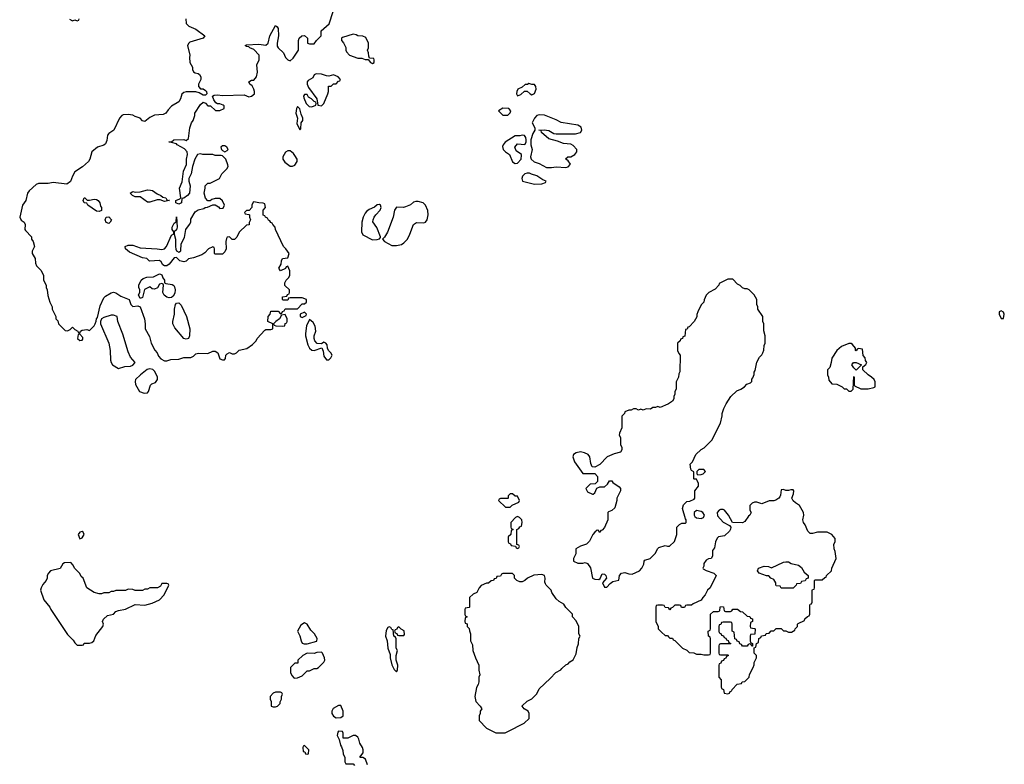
# Model space of a CAD drawing. Header units: inches. Extents: x 2294237 to 2473966, y 835830 to 1006981.
# Tile 60 of 77: x 2464634 to 2472775, y 862891 to 869043. Entities that reach past the tile are written whole.
import ezdxf

# ---------------------------------------------------------------- set-up
doc = ezdxf.new("R2010")
doc.units = ezdxf.units.IN
doc.header["$MEASUREMENT"] = 0
doc.layers.add('C4866', color=7, linetype='Continuous')
doc.layers.add('C4876', color=7, linetype='Continuous')

msp = doc.modelspace()

# ---------------------------------------------------------------- linework, layer by layer
at = {"layer": 'C4866', "color": 6, "elevation": 100}
for points in [[(2466006.8, 869050), (2466011.3, 869010), (2466031.3, 868990), (2466090, 868964), (2466164.7, 868910), (2466152, 868890), (2466042, 868858), (2466032, 868850), (2466022, 868830), (2466042, 868750), (2466038, 868730), (2466042, 868690), (2466062, 868650), (2466062, 868630), (2466071.6, 868611.6), (2466083.6, 868603.6), (2466110, 868598), (2466122, 868590), (2466131.3, 868570), (2466131.2, 868548.9), (2466112, 868510), (2466112, 868490), (2466130, 868472), (2466150, 868472), (2466170, 868458), (2466178, 868450), (2466182, 868430), (2466170, 868418), (2466150, 868418), (2466117.2, 868437.2), (2466090, 868446), (2466010, 868446), (2465990, 868441.2), (2465973.7, 868426.3), (2465964, 868390), (2465950, 868364), (2465890, 868329), (2465861.4, 868298.6), (2465842, 868270), (2465821, 868259), (2465750, 868253.2), (2465710, 868234), (2465670, 868202), (2465650, 868206), (2465630, 868228), (2465590, 868242), (2465570, 868255.1), (2465530, 868259.6), (2465490, 868255.6), (2465478.8, 868250), (2465458, 868230), (2465411.3, 868130), (2465370, 868101.2), (2465360.7, 868090), (2465354.9, 868045.1), (2465342.3, 868017.7), (2465330, 868007.3), (2465276, 867990), (2465230.8, 867950), (2465214.8, 867890), (2465202.8, 867870), (2465154.2, 867825.8), (2465090, 867785.2), (2465070.6, 867750), (2465054.9, 867705.1), (2465024.7, 867684.7), (2464910, 867697.2), (2464870, 867689), (2464790, 867688.7), (2464770, 867682), (2464711, 867630), (2464698.8, 867610), (2464684, 867550), (2464657.3, 867510), (2464634, 867410), (2464645.5, 867385.5), (2464671, 867370), (2464678, 867350), (2464676, 867310), (2464680.7, 867300.7), (2464731.3, 867250), (2464732, 867230), (2464744.7, 867210), (2464756, 867170), (2464738, 867130), (2464738, 867110), (2464762, 867070), (2464764.7, 867030), (2464772, 867010), (2464811.2, 866971.1), (2464832, 866930), (2464832, 866890), (2464852, 866850), (2464852, 866830), (2464862, 866810), (2464865.4, 866765.4), (2464882, 866710), (2464902, 866670), (2464902, 866650), (2464932, 866590), (2464932.7, 866572.7), (2464950, 866554), (2464954, 866530), (2465010, 866474), (2465030, 866472), (2465050, 866482), (2465070, 866502), (2465090, 866482), (2465114, 866470), (2465118, 866458), (2465130, 866454), (2465138, 866470), (2465150, 866478), (2465190, 866482), (2465210, 866474), (2465250, 866514), (2465258, 866530), (2465267.3, 866552.7), (2465268, 866570), (2465276.4, 866583.6), (2465300.2, 866679.8), (2465330, 866744.7), (2465342.5, 866757.5), (2465390, 866787.3), (2465410, 866790.6), (2465430, 866787.3), (2465470, 866758.8), (2465538, 866730), (2465552, 866690), (2465570, 866672), (2465610, 866678), (2465630.9, 866670.9), (2465664.7, 866570), (2465671.2, 866528.9), (2465671.3, 866490), (2465706.4, 866426.4), (2465721, 866370), (2465751.2, 866311.1), (2465772, 866290), (2465782, 866262), (2465799.8, 866239.8), (2465830, 866224.7), (2465850, 866224.7), (2465884.7, 866235.3), (2465950, 866238), (2465990, 866251), (2466048.4, 866251.6), (2466070, 866262), (2466090, 866281), (2466113.6, 866286.4), (2466190, 866284.7), (2466230, 866304.7), (2466250, 866304.7), (2466271.2, 866291.1), (2466290, 866242), (2466310, 866232), (2466327.3, 866232.7), (2466336.4, 866243.6), (2466338, 866270), (2466350, 866282), (2466370, 866292), (2466390, 866282), (2466410, 866282), (2466426, 866290), (2466448.4, 866311.6), (2466512.9, 866327.1), (2466560.2, 866359.8), (2466588, 866390), (2466598, 866410), (2466662, 866478), (2466670, 866482), (2466710, 866482), (2466726, 866490), (2466726, 866530), (2466686, 866550), (2466688, 866590), (2466706, 866610), (2466710, 866634), (2466770, 866634), (2466790, 866614), (2466802, 866618), (2466807.3, 866632.7), (2466822, 866638), (2466830, 866654), (2466930, 866654), (2466970, 866694), (2466990, 866694), (2467006, 866710), (2467006, 866730), (2466970, 866746), (2466870, 866746), (2466858, 866742), (2466850, 866726), (2466810, 866726), (2466806, 866730), (2466807.3, 866752.7), (2466842, 866758), (2466847.3, 866772.7), (2466862, 866778), (2466866, 866790), (2466866, 866810), (2466827.3, 866847.3), (2466826, 866870), (2466838, 866890), (2466858, 866910), (2466868, 866930), (2466867.3, 866967.3), (2466850, 867006), (2466838, 867002), (2466832.7, 866987.3), (2466790, 866968), (2466778, 866990), (2466796.4, 867023.6), (2466798, 867050), (2466808, 867070), (2466850, 867074), (2466862, 867110), (2466835.3, 867150), (2466815.3, 867170), (2466748, 867310), (2466746, 867330), (2466726, 867350), (2466722, 867362), (2466710, 867366), (2466702, 867382), (2466690, 867386), (2466682, 867402), (2466666, 867410), (2466662, 867422), (2466647.3, 867427.3), (2466646, 867470), (2466666, 867490), (2466662, 867522), (2466647.3, 867527.3), (2466611.6, 867528.4), (2466570, 867538), (2466564.7, 867535.3), (2466554, 867510), (2466554, 867490), (2466532.7, 867467.3), (2466510, 867466), (2466494, 867450), (2466498, 867438), (2466530, 867434), (2466534, 867430), (2466534, 867410), (2466542, 867390), (2466532.7, 867367.3), (2466531.6, 867348.4), (2466510, 867346), (2466450, 867286), (2466430, 867246), (2466410, 867226), (2466390, 867228), (2466370, 867248), (2466350, 867246), (2466343.6, 867236.4), (2466338, 867210), (2466342, 867150), (2466330, 867126), (2466310, 867106), (2466250, 867106), (2466246, 867110), (2466246, 867150), (2466242, 867162), (2466230, 867166), (2466194, 867150), (2466163.6, 867116.4), (2466139.6, 867100.4), (2466070, 867074), (2466030, 867068), (2466010.9, 867049.1), (2465990, 867042), (2465958, 867050), (2465930, 867078), (2465910, 867075.3), (2465870, 867024), (2465850, 867009), (2465830, 867008), (2465816.4, 867016.4), (2465803.1, 867043.1), (2465790, 867053.2), (2465708.4, 867048.4), (2465686, 867070), (2465650, 867075.3), (2465542.5, 867122.5), (2465508, 867150), (2465506, 867170), (2465530, 867178.8), (2465570, 867181), (2465630, 867158.8), (2465770, 867151), (2465810, 867142.8), (2465830, 867151), (2465849, 867170), (2465890, 867262), (2465907.3, 867272.7), (2465908, 867290), (2465895.3, 867310), (2465894, 867330), (2465910, 867362), (2465928, 867372), (2465930, 867414), (2465936, 867330), (2465930, 867308), (2465912, 867290), (2465912, 867270), (2465921, 867230), (2465921, 867170), (2465926.4, 867146.4), (2465930, 867134), (2465950, 867122), (2465967.3, 867132.7), (2465968, 867190), (2465996.4, 867243.6), (2466008, 867310), (2466038, 867350), (2466048, 867370), (2466050, 867394), (2466085.2, 867454.8), (2466110, 867471.3), (2466156.4, 867483.6), (2466168.4, 867491.6), (2466187.3, 867492.7), (2466230, 867514), (2466250, 867514), (2466276.9, 867496.9), (2466290, 867482), (2466315.3, 867484.7), (2466328, 867510), (2466310, 867546), (2466290, 867566), (2466250, 867566), (2466223.6, 867556.4), (2466210, 867546), (2466190, 867546), (2466169.1, 867569.1), (2466158, 867610), (2466168, 867650), (2466168.7, 867671.3), (2466189.1, 867690.9), (2466210, 867692), (2466286, 867730), (2466306, 867770), (2466348, 867810), (2466358, 867830), (2466356.4, 867843.6), (2466338, 867890), (2466310, 867918), (2466300.4, 867920.4), (2466250, 867922), (2466230, 867928.7), (2466149, 867929), (2466130, 867934), (2466104.7, 867930), (2466082.8, 867890), (2466062.8, 867830), (2466051.3, 867770), (2466031.3, 867730), (2466031.3, 867710), (2466044.7, 867670), (2466038, 867610), (2466022, 867590), (2465990, 867568), (2465974, 867566), (2465970.7, 867529.3), (2465950, 867518), (2465926, 867530), (2465926, 867550), (2465958, 867562), (2465966, 867570), (2465955.3, 867650), (2465977.2, 867702.8), (2465989.3, 867790), (2466012.5, 867847.5), (2466012.3, 867890), (2466020.9, 867930), (2466018, 867950), (2465997, 867977), (2465935.3, 868010), (2465930, 868018), (2465890, 868028.7), (2465866, 868030), (2465870, 868034), (2465890, 868034), (2465909.1, 868050.9), (2465990, 868052), (2466010, 868046), (2466030, 868062), (2466042, 868150), (2466054, 868190), (2466068.7, 868210), (2466082, 868250), (2466082, 868270), (2466130, 868342), (2466150, 868362), (2466170, 868352), (2466190, 868332), (2466212, 868332), (2466252.7, 868292.7), (2466290, 868292), (2466326, 868310), (2466326, 868330), (2466316.4, 868336.4), (2466290, 868348), (2466268.4, 868348.4), (2466256.4, 868356.4), (2466240.2, 868380.2), (2466228.4, 868411.6), (2466241.2, 868418.8), (2466270, 868422.8), (2466310, 868417.3), (2466490, 868421), (2466530, 868406.8), (2466550, 868411.3), (2466575.3, 868430), (2466575.3, 868450), (2466568.8, 868468.9), (2466555.3, 868495.3), (2466538, 868510), (2466528.7, 868530), (2466550, 868542), (2466570, 868542), (2466593.2, 868570), (2466599, 868610), (2466595.3, 868670), (2466613.2, 868710), (2466615.3, 868750), (2466570, 868795.3), (2466538, 868810), (2466530, 868818), (2466510, 868822), (2466498, 868830), (2466510, 868836), (2466610, 868840.7), (2466670, 868831), (2466689, 868850), (2466702.7, 868910), (2466750, 868994), (2466763.6, 868983.6), (2466770.8, 868970), (2466774, 868910), (2466762, 868850), (2466764.1, 868824.1), (2466771, 868810), (2466816, 868770), (2466832, 868730), (2466850, 868712), (2466870, 868702), (2466894.6, 868725.4), (2466938, 868790), (2466938, 868870), (2466946, 868890), (2466966, 868910), (2466990, 868912), (2467014, 868890), (2467014, 868850), (2467030, 868842), (2467070, 868842), (2467088.8, 868871.1), (2467126, 868910), (2467128, 868950), (2467192.1, 869007.9), (2467225.2, 869110)], [(2465046.4, 869046.4), (2465070, 869034), (2465090, 869042), (2465110, 869034), (2465122, 869038), (2465126, 869050)], [(2470000, 865869.3), (2469994.4, 865865.6), (2469930, 865838), (2469910, 865848), (2469890, 865838), (2469870, 865838), (2469850, 865826), (2469812.7, 865827.3), (2469790, 865818), (2469770, 865826), (2469750, 865818), (2469730, 865828), (2469710, 865828), (2469690, 865818), (2469670, 865818), (2469638, 865802), (2469634, 865790), (2469612.7, 865767.3), (2469612, 865670), (2469592.7, 865627.3), (2469592, 865610), (2469602, 865590), (2469602, 865530), (2469612, 865510), (2469611.6, 865488.4), (2469602, 865470), (2469550, 865457.2), (2469492, 865430), (2469430, 865368), (2469390, 865346), (2469367.3, 865347.3), (2469356.4, 865376.4), (2469349.3, 865430), (2469334, 865450), (2469304, 865464), (2469270, 865471.2), (2469235.1, 865464.9), (2469213.4, 865450), (2469207.7, 865430), (2469220.7, 865390), (2469290, 865294), (2469390, 865294), (2469412, 865270), (2469411.6, 865228.4), (2469392.7, 865207.3), (2469350, 865206), (2469314, 865170), (2469330, 865142), (2469370, 865122), (2469376.4, 865123.6), (2469390, 865134), (2469407.3, 865172.7), (2469430, 865182), (2469470, 865182), (2469494.6, 865205.4), (2469510, 865234), (2469530, 865232), (2469539.6, 865219.6), (2469590, 865184.7), (2469601, 865170), (2469601, 865150), (2469571.3, 865090), (2469571.3, 865070), (2469554.8, 865010), (2469530, 864989), (2469502, 864978), (2469498, 864970), (2469496, 864910), (2469470, 864846), (2469450, 864826), (2469438, 864822), (2469431.6, 864808.4), (2469426, 864810), (2469422, 864822), (2469410, 864826), (2469390, 864808), (2469372, 864790), (2469345.4, 864734.6), (2469322, 864710), (2469270, 864694), (2469232, 864670), (2469232, 864630), (2469214, 864590), (2469214, 864570), (2469250, 864552), (2469290, 864552), (2469310, 864558), (2469330, 864551.3), (2469353.7, 864513.7), (2469371, 864430), (2469390, 864420.5), (2469422, 864418), (2469434, 864426), (2469450, 864464.7), (2469470, 864461), (2469481, 864450), (2469484.7, 864430), (2469454, 864390), (2469470, 864354), (2469490, 864354), (2469516.4, 864383.6), (2469539, 864401), (2469588.4, 864411.6), (2469593.2, 864450), (2469609.6, 864470.4), (2469636.8, 864476.8), (2469670, 864464.7), (2469698, 864462), (2469758, 864490), (2469778, 864510), (2469794.6, 864545.4), (2469798, 864570), (2469803.1, 864576.9), (2469846, 864590), (2469890, 864634), (2469908, 864670), (2469919, 864681), (2469970, 864698), (2469990, 864692), (2470000, 864692.4)], [(2470000, 864182.3), (2469970, 864186), (2469962, 864202), (2469950, 864206), (2469910, 864206), (2469898, 864202), (2469894, 864190), (2469894, 864070), (2469914, 864030), (2469914, 864010), (2469942, 863982), (2469970, 863954), (2469990, 863954), (2470000, 863944)], [(2467510, 862886), (2467493.6, 862933.6), (2467470, 862946), (2467450, 862946), (2467446, 862950), (2467473.2, 862986.8), (2467474, 863010), (2467468.7, 863030), (2467446.3, 863066.3), (2467438.9, 863098.9), (2467430, 863115.3), (2467410, 863128.7), (2467390, 863128.7), (2467347.3, 863107.3), (2467310, 863108), (2467307.3, 863147.3), (2467302, 863162), (2467270, 863166), (2467263.6, 863156.4), (2467258, 863130), (2467276, 863096), (2467286, 863050), (2467296, 863036), (2467306, 863006), (2467310, 862974), (2467322, 862950), (2467322, 862910), (2467330, 862894), (2467390, 862894), (2467402, 862882)]]:
    msp.add_lwpolyline(points, dxfattribs=at)
for points in [[(2467390, 868922), (2467303.6, 868896.4), (2467294, 868890), (2467294, 868870), (2467311.6, 868851.6), (2467330, 868814), (2467331.3, 868790), (2467336.9, 868776.9), (2467362, 868750), (2467430, 868724.7), (2467463.6, 868723.6), (2467490, 868714), (2467514, 868714), (2467534, 868690), (2467550, 868682), (2467566, 868690), (2467566, 868710), (2467562, 868722), (2467526, 868726), (2467520.4, 868740.4), (2467518, 868770), (2467508.7, 868790), (2467518, 868810), (2467518, 868850), (2467495.3, 868895.3), (2467470, 868908), (2467428.8, 868908.9), (2467416.4, 868916.4)], [(2467085.4, 868594.6), (2467070, 868586), (2467056.9, 868563.1), (2467019.6, 868540.4), (2467012, 868530), (2467012, 868510), (2467022, 868482), (2467091.3, 868390), (2467098, 868338), (2467130, 868332), (2467148, 868350), (2467182, 868430), (2467188.7, 868450), (2467187.3, 868492.7), (2467210, 868494), (2467230, 868514), (2467250, 868514), (2467270, 868534), (2467282, 868538), (2467286, 868550), (2467266, 868570), (2467230, 868588), (2467190, 868575.3), (2467170, 868578), (2467130, 868594)], [(2468844.7, 868515.3), (2468831.6, 868508.4), (2468812.7, 868507.3), (2468790, 868486), (2468754, 868470), (2468744.7, 868450), (2468742, 868430), (2468750, 868414), (2468776.4, 868423.6), (2468808, 868452), (2468830, 868452), (2468854, 868430), (2468870, 868422), (2468890, 868432), (2468904, 868470), (2468902, 868490), (2468890, 868508), (2468870, 868508)], [(2467010, 868426), (2466990, 868426), (2466982, 868410), (2466983.6, 868396.4), (2467002, 868350), (2467026.4, 868326.4), (2467050, 868322), (2467082, 868338), (2467086, 868350), (2467082, 868362), (2467070, 868366), (2467046, 868390), (2467023.1, 868403.1)], [(2466930, 868326), (2466922, 868310), (2466916, 868270), (2466931.3, 868230), (2466925.4, 868185.4), (2466950, 868134), (2466958, 868142), (2466962, 868190), (2466974, 868210), (2466975.3, 868230), (2466961.2, 868261.2), (2466950, 868306)], [(2468630, 868313.2), (2468594, 868290), (2468630, 868254), (2468670, 868254), (2468690, 868274), (2468695.3, 868290), (2468678, 868310)], [(2468930, 868257), (2468911.3, 868250), (2468890.8, 868229.2), (2468872, 868190), (2468894, 868150), (2468894, 868130), (2468876.9, 868103.1), (2468861, 868050), (2468860.7, 868010), (2468870.7, 867970), (2468856.3, 867910), (2468862, 867890), (2468888.4, 867868.4), (2468930, 867855.5), (2468990, 867820.5), (2469030, 867820.7), (2469070, 867827.3), (2469150, 867821), (2469170, 867826.8), (2469188.7, 867850), (2469170, 867878), (2469148, 867892), (2469166, 867910), (2469190, 867910.8), (2469224, 867930), (2469241.2, 867950), (2469241.2, 867970), (2469210, 868002.7), (2469190, 868015.1), (2469130, 868019.3), (2469081, 868039), (2469010, 868059.3), (2468948, 868110), (2468946, 868126), (2468926, 868130), (2468970, 868134), (2469010, 868126.8), (2469050, 868102.8), (2469070, 868098.8), (2469230, 868100.5), (2469272.3, 868110), (2469282, 868130), (2469275.2, 868155.2), (2469250, 868172), (2469110, 868192.7), (2469070, 868216), (2468972.8, 868252.8)], [(2468790, 868088), (2468770, 868082), (2468730, 868084), (2468646.8, 868030), (2468630.7, 868010), (2468625.5, 867994.5), (2468630.8, 867970), (2468650, 867950.8), (2468682.8, 867930), (2468708.3, 867868.3), (2468730, 867854), (2468750, 867857.3), (2468781.2, 867890), (2468784, 867924), (2468782, 867930), (2468739.3, 867959.3), (2468729.3, 867990), (2468750, 868018), (2468810, 868012), (2468822, 868030), (2468822, 868050), (2468818, 868070), (2468807.3, 868087.3)], [(2466330, 868002), (2466310, 868002), (2466298, 867990), (2466302, 867970), (2466310, 867962), (2466330, 867952), (2466350, 867962), (2466358, 867970), (2466348, 867990)], [(2466870, 867958), (2466850, 867958), (2466831, 867949), (2466811, 867910), (2466811, 867890), (2466825.8, 867865.8), (2466870, 867832), (2466890, 867831.3), (2466910, 867841), (2466929, 867870), (2466929, 867890), (2466910, 867922), (2466897.5, 867937.5)], [(2468850, 867775.3), (2468830, 867775.3), (2468810, 867768.7), (2468791.3, 867750), (2468786, 867730), (2468792, 867710), (2468890, 867684.9), (2468950, 867687.3), (2468982, 867698), (2468986, 867710), (2468960.2, 867720.2), (2468910, 867753.2), (2468865.2, 867765.2)], [(2465830, 867542), (2465795.3, 867555.3), (2465770, 867555.3), (2465710, 867534), (2465690, 867534), (2465630, 867579), (2465590, 867578), (2465566, 867590), (2465548, 867610), (2465570, 867622), (2465590, 867618), (2465630, 867621), (2465690, 867636), (2465715.3, 867635.3), (2465730.9, 867630.9), (2465770, 867604.7), (2465802, 867590), (2465816.9, 867576.9), (2465842, 867570), (2465850, 867554), (2465874, 867550), (2465870, 867548)], [(2465210, 867552), (2465250, 867561), (2465270, 867558), (2465282, 867550), (2465296, 867530), (2465302.8, 867502.8), (2465311.3, 867490), (2465310, 867466), (2465290, 867458), (2465270, 867462), (2465198, 867510), (2465190, 867526), (2465166, 867530), (2465158, 867550), (2465166, 867570), (2465174, 867570), (2465192.7, 867552.7)], [(2467930, 867542), (2467910, 867542), (2467890, 867535.3), (2467866, 867514), (2467824.5, 867495.5), (2467808.1, 867491.9), (2467750, 867493.3), (2467733.4, 867470), (2467723, 867410), (2467674, 867286), (2467650, 867246), (2467634, 867230), (2467651.6, 867211.6), (2467710, 867178), (2467750, 867176), (2467790, 867186), (2467810, 867198.8), (2467839.3, 867230), (2467859.3, 867270), (2467890, 867351.3), (2467914, 867366), (2467976, 867364), (2467990, 867371.3), (2468004, 867390), (2468012.7, 867430), (2468010, 867466), (2467988.7, 867510), (2467970, 867528.7)], [(2467610, 867515.1), (2467590, 867512.3), (2467567, 867493), (2467524.6, 867475.4), (2467501.4, 867458.6), (2467490, 867445.2), (2467473, 867410), (2467463.8, 867370), (2467460.5, 867290), (2467470, 867264), (2467550, 867223), (2467590, 867226.8), (2467608.7, 867231.3), (2467618, 867242), (2467618, 867250), (2467586.3, 867326.3), (2467554, 867374), (2467556, 867390), (2467566, 867410), (2467578, 867430), (2467614, 867470), (2467622, 867490), (2467616, 867510)], [(2465370, 867358), (2465348.4, 867368.4), (2465342, 867390), (2465350, 867412), (2465370, 867414), (2465392, 867390), (2465382, 867370)], [(2465870, 866745.2), (2465850, 866749.3), (2465828.1, 866768.2), (2465817, 866790), (2465822, 866850), (2465819, 866859), (2465810, 866862), (2465790, 866858), (2465772.8, 866827.2), (2465750, 866816), (2465730, 866819.3), (2465710, 866835.3), (2465666, 866814), (2465650, 866748), (2465630, 866738), (2465615.3, 866770), (2465628, 866790), (2465628, 866810), (2465618, 866830), (2465618, 866850), (2465638, 866890), (2465654.6, 866905.4), (2465684.7, 866915.3), (2465740.4, 866919.6), (2465790, 866942), (2465799.6, 866939.6), (2465810, 866934), (2465818, 866910), (2465830, 866892), (2465832, 866870), (2465842.8, 866862.8), (2465894.4, 866854.4), (2465907.9, 866847.9), (2465915.2, 866835.2), (2465920.7, 866810), (2465915.9, 866784.1), (2465902, 866758), (2465890, 866748.7)], [(2466010, 866402), (2465990, 866408), (2465916.5, 866496.5), (2465899, 866530), (2465899.3, 866550), (2465913.2, 866610), (2465914, 866650), (2465922, 866690), (2465930, 866702), (2465950, 866704.7), (2465970, 866684.7), (2466014, 866590), (2466040.3, 866490), (2466038.8, 866430), (2466030, 866408)], [(2465410, 866602.7), (2465390, 866600.9), (2465330, 866581.2), (2465311.3, 866570), (2465302, 866550), (2465302, 866530), (2465370.5, 866370.5), (2465382.8, 866310), (2465386, 866230), (2465391.3, 866210), (2465402, 866190), (2465450, 866162), (2465502, 866178), (2465550, 866180.7), (2465570, 866187.3), (2465588, 866210), (2465550, 866255.3), (2465530, 866298), (2465485.6, 866445.6), (2465445.2, 866550), (2465439, 866590)], [(2466830, 866606), (2466798, 866602), (2466782, 866570), (2466752, 866550), (2466734, 866530), (2466738, 866518), (2466752.7, 866512.7), (2466810, 866512), (2466826, 866514), (2466830, 866534), (2466842, 866538), (2466846, 866550), (2466846, 866570)], [(2466990, 866626), (2466954, 866610), (2466954, 866590), (2466970, 866582), (2467002, 866598), (2467006, 866610)], [(2467030, 866566), (2467005.4, 866514.6), (2466996, 866450), (2466996, 866430), (2467015.3, 866355.3), (2467031.3, 866330), (2467050, 866311.3), (2467070, 866311), (2467132.7, 866332.7), (2467143.6, 866303.6), (2467150, 866262), (2467170, 866232), (2467190, 866232), (2467208, 866250), (2467218, 866270), (2467208, 866290), (2467188, 866310), (2467178, 866330), (2467176.4, 866356.4), (2467166, 866370), (2467150, 866378), (2467130, 866366), (2467092.7, 866367.3), (2467075.3, 866390), (2467068.7, 866410), (2467068.7, 866430), (2467082, 866470), (2467078, 866510), (2467060.4, 866540.4)], [(2465130, 866446), (2465118, 866442), (2465112, 866410), (2465130, 866392), (2465150, 866394), (2465156.4, 866403.6), (2465156.4, 866416.4)], [(2465710, 866159), (2465687.9, 866152.1), (2465632, 866110), (2465591.3, 866070), (2465587.5, 866052.5), (2465591.3, 866030), (2465624.7, 865970), (2465663.1, 865956.9), (2465690, 865961), (2465699, 865970), (2465716, 866024), (2465726.6, 866033.4), (2465756, 866044), (2465773.2, 866070), (2465772.5, 866092.5), (2465750, 866138), (2465733.6, 866153.6)], [(2468710, 865126), (2468690, 865126), (2468674, 865110), (2468674, 865090), (2468670, 865086), (2468610, 865086), (2468598, 865082), (2468594, 865070), (2468650, 865014), (2468690, 865014), (2468707.3, 865032.7), (2468762, 865058), (2468766, 865070), (2468750, 865106), (2468730, 865106)], [(2468750, 864938), (2468734, 864930), (2468694, 864890), (2468694, 864850), (2468698, 864838), (2468714, 864830), (2468698, 864822), (2468694, 864790), (2468674, 864770), (2468674, 864730), (2468678, 864718), (2468692.7, 864712.7), (2468698, 864698), (2468734, 864694), (2468738, 864678), (2468750, 864674), (2468762, 864678), (2468766, 864690), (2468762, 864702), (2468746, 864706), (2468746, 864830), (2468762, 864838), (2468770, 864854), (2468782, 864858), (2468788, 864890), (2468786, 864910), (2468766, 864930)], [(2465150, 864815.3), (2465130, 864808), (2465118, 864790), (2465130, 864754), (2465150, 864762), (2465168, 864790), (2465158, 864810)], [(2465058, 864558), (2465003.6, 864556.4), (2464990, 864546), (2464970, 864508), (2464890, 864488), (2464872, 864470), (2464862, 864450), (2464862, 864430), (2464852, 864410), (2464824.5, 864375.5), (2464810.8, 864350), (2464807.3, 864330), (2464832.4, 864250), (2464882, 864190), (2464890.6, 864170), (2465030, 863962), (2465076.9, 863916.9), (2465090, 863894), (2465110, 863874), (2465150, 863874), (2465162, 863878), (2465168.4, 863891.6), (2465210, 863892), (2465230, 863898), (2465248, 863910), (2465264.7, 863955.3), (2465322, 864030), (2465328, 864050), (2465318, 864070), (2465328, 864090), (2465360.2, 864119.8), (2465410, 864131.3), (2465430, 864152), (2465450, 864162), (2465510, 864171.3), (2465588.8, 864211.1), (2465670, 864206), (2465730, 864222.8), (2465790, 864251), (2465829, 864290), (2465866, 864370), (2465862, 864382), (2465850, 864386), (2465810, 864386), (2465796.9, 864363.1), (2465774, 864350), (2465710, 864348), (2465690, 864338), (2465670, 864338), (2465650, 864328), (2465590, 864328), (2465570, 864335.3), (2465530, 864338), (2465510, 864328), (2465430, 864328), (2465410, 864318), (2465390, 864318), (2465370, 864308), (2465330, 864308), (2465310, 864298), (2465290, 864298), (2465249.1, 864309.1), (2465189.3, 864349.3), (2465158, 864430), (2465143.1, 864443.1), (2465130, 864466), (2465086, 864510), (2465076.4, 864536.4)], [(2468710, 864466), (2468630, 864466), (2468618, 864462), (2468610, 864446), (2468578, 864442), (2468572.7, 864427.3), (2468558, 864422), (2468551.6, 864408.4), (2468532.7, 864407.3), (2468510, 864388), (2468492.7, 864387.3), (2468450, 864368), (2468432, 864350), (2468414, 864310), (2468383.6, 864296.4), (2468354, 864270), (2468352, 864190), (2468350, 864186), (2468318, 864182), (2468314, 864170), (2468314, 864130), (2468318, 864118), (2468334, 864110), (2468318, 864102), (2468314, 864070), (2468318, 864058), (2468332.7, 864052.7), (2468334, 864030), (2468351.6, 864011.6), (2468352.7, 863992.7), (2468362, 863970), (2468362, 863910), (2468376.9, 863876.9), (2468382, 863830), (2468402, 863770), (2468431.3, 863710), (2468431.3, 863670), (2468438, 863630), (2468431.3, 863610), (2468431.2, 863571.1), (2468424.7, 863550), (2468410, 863526), (2468396, 863450), (2468404.7, 863410), (2468442, 863370), (2468454, 863350), (2468442, 863330), (2468442, 863310), (2468432, 863290), (2468432.7, 863252.7), (2468494, 863190), (2468570, 863152), (2468648.4, 863151.6), (2468670, 863162), (2468806, 863230), (2468846, 863270), (2468846, 863310), (2468838, 863330), (2468806, 863350), (2468788, 863370), (2468790, 863374), (2468830, 863412), (2468868, 863432), (2468910, 863474), (2468930, 863514), (2469020.4, 863599.6), (2469066, 863650), (2469108.4, 863671.6), (2469116.4, 863683.6), (2469150, 863712), (2469170, 863722), (2469183.1, 863736.9), (2469210, 863754), (2469236.4, 863803.6), (2469243.1, 863856.9), (2469254.6, 863885.4), (2469258, 863930), (2469268, 863950), (2469258, 863970), (2469258, 864030), (2469236.4, 864076.4), (2469206, 864110), (2469206, 864130), (2469150, 864186), (2469134.6, 864214.6), (2469094.6, 864234.6), (2469070, 864258), (2469035.3, 864310), (2469028.8, 864328.9), (2468988, 864370), (2468982, 864382), (2468976.4, 864396.4), (2468979, 864430), (2468974, 864450), (2468950, 864459), (2468885.4, 864454.6), (2468834, 864430), (2468811.6, 864408.4), (2468790, 864398), (2468770, 864398), (2468746, 864410), (2468726, 864430), (2468726, 864450)], [(2466990, 864059.5), (2466959.8, 864040.2), (2466932, 863990), (2466951.6, 863951.6), (2466961, 863910), (2466970, 863892), (2466985.5, 863885.5), (2467010, 863884.9), (2467090, 863908), (2467094.5, 863930), (2467071.6, 863970), (2467040.4, 864000.4), (2467011.6, 864050)], [(2467690, 864026), (2467678, 864022), (2467663.6, 863996.4), (2467658, 863950), (2467671.2, 863911.1), (2467678, 863850), (2467696.9, 863796.9), (2467698, 863770), (2467710, 863714), (2467730, 863674), (2467750, 863654), (2467758, 863670), (2467762, 863710), (2467748, 863750), (2467748, 863790), (2467758, 863830), (2467748, 863850), (2467747.3, 863927.3), (2467742, 863942), (2467728.4, 863948.4), (2467722, 864002), (2467710, 864006), (2467702, 864022)], [(2467770, 864026), (2467758, 864022), (2467752.7, 864007.3), (2467738, 864002), (2467734, 863990), (2467738, 863978), (2467752.7, 863972.7), (2467758, 863958), (2467770, 863954), (2467810, 863954), (2467815.3, 863964.7), (2467813.6, 863993.6), (2467787.3, 864007.3)], [(2467130, 863818), (2467090, 863815.3), (2467070, 863806), (2467010, 863808), (2466974, 863790), (2466934, 863750), (2466932.7, 863727.3), (2466910, 863726), (2466874, 863690), (2466872, 863650), (2466883.6, 863623.6), (2466903.6, 863603.6), (2466930, 863604.7), (2466970, 863622), (2467010, 863662), (2467030, 863662), (2467070, 863682), (2467090, 863682), (2467106, 863690), (2467150, 863734), (2467158, 863750), (2467155.3, 863770), (2467138, 863810)], [(2466790, 863486), (2466750, 863486), (2466730, 863478), (2466706, 863450), (2466704.7, 863430), (2466712, 863410), (2466714, 863370), (2466730, 863364.7), (2466750, 863366), (2466766, 863370), (2466787.3, 863392.7), (2466787.3, 863407.3), (2466798, 863430), (2466798, 863450), (2466806, 863470), (2466802, 863482)], [(2467290, 863378), (2467270, 863378), (2467226.8, 863353.2), (2467216, 863330), (2467214.8, 863310), (2467227.9, 863287.9), (2467250, 863274.8), (2467290, 863278), (2467308.7, 863291.3), (2467309, 863330)], [(2466990, 863046), (2466978, 863042), (2466974, 863030), (2466978, 862998), (2466992.7, 862992.7), (2466998, 862978), (2467010, 862974), (2467022, 862978), (2467026, 863010)]]:
    msp.add_lwpolyline(points, close=True, dxfattribs=at)
at = {"layer": 'C4876', "color": 6, "elevation": 100}
for points in [[(2470000, 864692.4), (2470007.3, 864692.7), (2470048.8, 864731.1), (2470068.7, 864790), (2470068, 864850), (2470089.1, 864870.9), (2470110, 864882), (2470138, 864882), (2470146, 864890), (2470146, 864910), (2470138, 864918), (2470114.6, 865005.4), (2470124, 865036), (2470150, 865062), (2470174.6, 865065.4), (2470210, 865082), (2470215.3, 865090), (2470215.3, 865150), (2470248, 865190), (2470248, 865210), (2470236.4, 865236.4), (2470230, 865246), (2470210, 865246), (2470208, 865250), (2470207.3, 865307.3), (2470190, 865318), (2470182, 865330), (2470178, 865370), (2470198, 865390), (2470226, 865450), (2470269.1, 865490.9), (2470294.6, 865505.4), (2470358, 865570), (2470428.7, 865710), (2470442, 865770), (2470442, 865790), (2470455.3, 865830), (2470475.3, 865870), (2470515.3, 865930), (2470564.7, 865975.3), (2470598, 865990), (2470626, 866010), (2470647.3, 866032.7), (2470676.4, 866043.6), (2470687.3, 866052.7), (2470688.4, 866071.6), (2470696.4, 866083.6), (2470707.3, 866112.7), (2470708.4, 866131.6), (2470716.4, 866143.6), (2470730, 866214), (2470750, 866254), (2470770, 866274), (2470778, 866290), (2470787.3, 866312.7), (2470788.4, 866351.6), (2470798, 866370), (2470798, 866430), (2470787.3, 866472.7), (2470786, 866530), (2470778, 866550), (2470778, 866590), (2470738, 866650), (2470738, 866670), (2470728, 866690), (2470728, 866730), (2470708, 866770), (2470666, 866810), (2470650, 866818), (2470630, 866818), (2470610, 866828), (2470590, 866848), (2470570, 866858), (2470530, 866898), (2470490, 866898), (2470418, 866862), (2470414, 866850), (2470383.6, 866816.4), (2470331.6, 866788.4), (2470310, 866766), (2470292.7, 866727.3), (2470292, 866710), (2470270, 866686), (2470242, 866630), (2470232.7, 866607.3), (2470231.6, 866588.4), (2470211.6, 866548.4), (2470170, 866506), (2470158, 866502), (2470152.7, 866487.3), (2470138, 866482), (2470132.7, 866427.3), (2470118, 866422), (2470114, 866410), (2470098, 866402), (2470094, 866390), (2470074, 866370), (2470074, 866310), (2470083.6, 866283.6), (2470094, 866270), (2470092.7, 866132.7), (2470083.6, 866116.4), (2470082, 866090), (2470062, 866050), (2470062, 865990), (2470052, 865970), (2470051.2, 865948.9), (2470042, 865930), (2470042, 865910), (2470032, 865890), (2470000, 865869.3)], [(2470000, 863944), (2470010, 863934), (2470032.7, 863932.7), (2470038, 863918), (2470050, 863914), (2470114, 863850), (2470150, 863834), (2470170, 863814), (2470207.3, 863812.7), (2470230, 863802), (2470270, 863802), (2470290, 863794), (2470330, 863794), (2470342, 863798), (2470346, 863810), (2470346, 863930), (2470342, 863942), (2470328.4, 863948.4), (2470328, 863990), (2470342, 863998), (2470346, 864010), (2470346, 864130), (2470370, 864154), (2470410, 864154), (2470422, 864158), (2470426, 864190), (2470430, 864194), (2470452.7, 864192.7), (2470458, 864158), (2470470, 864154), (2470510, 864154), (2470522, 864158), (2470530, 864172), (2470570, 864172), (2470592.7, 864152.7), (2470611.6, 864151.6), (2470650, 864114), (2470671.6, 864111.6), (2470678, 864098), (2470692.7, 864092.7), (2470694, 864070), (2470678, 864062), (2470674, 864030), (2470678, 864018), (2470710, 864014), (2470714, 864010), (2470712.7, 863967.3), (2470678, 863962), (2470674, 863950), (2470674, 863910), (2470678, 863898), (2470694, 863890), (2470694, 863866), (2470687.3, 863867.3), (2470682, 863882), (2470670, 863886), (2470658, 863882), (2470650, 863866), (2470610, 863866), (2470602, 863882), (2470587.3, 863887.3), (2470582, 863902), (2470567.3, 863907.3), (2470562, 863922), (2470547.3, 863927.3), (2470542, 863982), (2470526, 863990), (2470526, 864050), (2470522, 864062), (2470510, 864066), (2470450, 864066), (2470438, 864062), (2470432.7, 864047.3), (2470418, 864042), (2470414, 864030), (2470414, 863990), (2470418, 863978), (2470432.7, 863972.7), (2470438, 863958), (2470452.7, 863952.7), (2470458, 863938), (2470472.7, 863932.7), (2470478, 863918), (2470492.7, 863912.7), (2470498, 863898), (2470514, 863890), (2470510, 863886), (2470430, 863886), (2470418, 863882), (2470414, 863870), (2470414, 863810), (2470418, 863798), (2470430, 863794), (2470490, 863794), (2470494, 863790), (2470478, 863782), (2470472.7, 863767.3), (2470458, 863762), (2470452.7, 863747.3), (2470438, 863742), (2470432.7, 863727.3), (2470418, 863722), (2470414, 863710), (2470414, 863610), (2470434, 863590), (2470434, 863530), (2470438, 863518), (2470454, 863510), (2470458, 863478), (2470490, 863474), (2470502, 863478), (2470507.3, 863492.7), (2470522, 863498), (2470526, 863510), (2470567.3, 863552.7), (2470602, 863558), (2470608.4, 863571.6), (2470630, 863574), (2470666, 863610), (2470668.4, 863631.6), (2470698, 863690), (2470707.3, 863712.7), (2470708.4, 863731.6), (2470726, 863770), (2470726, 863790), (2470706, 863810), (2470706, 863854), (2470722, 863858), (2470726, 863890), (2470742, 863898), (2470746, 863930), (2470762, 863938), (2470767.3, 863952.7), (2470802, 863958), (2470807.3, 863972.7), (2470830, 863974), (2470847.3, 863992.7), (2470870, 863994), (2470890, 864012), (2470930, 864012), (2470950, 863994), (2470970, 863994), (2470990, 863982), (2471016.4, 863983.6), (2471042, 863998), (2471046, 864010), (2471066, 864030), (2471066, 864050), (2471070, 864054), (2471122, 864078), (2471127.3, 864092.7), (2471147.3, 864112.7), (2471162, 864118), (2471166, 864130), (2471167.3, 864207.3), (2471170, 864214), (2471182, 864218), (2471186, 864230), (2471187.3, 864327.3), (2471190, 864334), (2471202, 864338), (2471206, 864350), (2471206, 864410), (2471210, 864414), (2471270, 864414), (2471290, 864434), (2471302, 864438), (2471306, 864450), (2471346, 864490), (2471348.4, 864511.6), (2471386, 864590), (2471378, 864650), (2471368, 864670), (2471366, 864710), (2471378, 864730), (2471376.4, 864756.4), (2471348.4, 864788.4), (2471310, 864808), (2471230, 864808), (2471190, 864798), (2471170, 864798), (2471150, 864818), (2471129.4, 864869.4), (2471114, 864890), (2471108.7, 864910), (2471117.2, 864950), (2471114, 864970), (2471082, 865030), (2471048, 865050), (2471028.8, 865068.9), (2471018, 865090), (2471033.6, 865126.4), (2471034, 865150), (2471030, 865158), (2471010, 865159), (2470990, 865153.2), (2470970, 865153.2), (2470950, 865162), (2470930, 865158), (2470926, 865114), (2470919.8, 865100.2), (2470911, 865089), (2470886.4, 865073.6), (2470870, 865069), (2470830, 865069), (2470770, 865042), (2470730, 865055.3), (2470710, 865055.3), (2470690, 865048), (2470672, 865030), (2470672, 864990), (2470682, 864970), (2470672, 864950), (2470659.6, 864940.4), (2470630, 864898), (2470610, 864886), (2470527.3, 864887.3), (2470495.3, 864950), (2470462, 864990), (2470450, 864996), (2470430, 864997.2), (2470418, 864990), (2470401, 864970), (2470404, 864944), (2470450, 864891.3), (2470503.6, 864863.6), (2470514, 864850), (2470512.7, 864832.7), (2470503.6, 864816.4), (2470462, 864778), (2470410.9, 864769.1), (2470401.4, 864758.6), (2470386, 864730), (2470379.6, 864680.4), (2470363.6, 864656.4), (2470362, 864610), (2470352, 864590), (2470330, 864588), (2470310, 864578), (2470292, 864550), (2470291.2, 864528.9), (2470282, 864510), (2470284.7, 864504.7), (2470310.9, 864490.9), (2470374, 864470), (2470394, 864450), (2470342, 864350), (2470322, 864330), (2470302, 864290), (2470282, 864270), (2470270, 864246), (2470203.6, 864216.4), (2470190, 864206), (2470150, 864206), (2470138, 864202), (2470130, 864186), (2470107.3, 864187.3), (2470102, 864202), (2470090, 864206), (2470050, 864206), (2470032.7, 864187.3), (2470018, 864182), (2470010, 864166), (2470002, 864182), (2470000, 864182.3)]]:
    msp.add_lwpolyline(points, dxfattribs=at)
for points in [[(2472750, 866638), (2472734, 866630), (2472732, 866610), (2472750, 866574), (2472770, 866574), (2472775.3, 866610), (2472770, 866626)], [(2471510, 866368), (2471490, 866368), (2471430, 866342), (2471391.3, 866310), (2471350, 866246), (2471344.7, 866210), (2471331.6, 866168.4), (2471314, 866150), (2471314, 866110), (2471322, 866090), (2471323.6, 866063.6), (2471350, 866034), (2471391.6, 866031.6), (2471434, 866010), (2471450, 865994), (2471470, 865994), (2471490, 865974), (2471510, 865974), (2471526, 865990), (2471530, 866094), (2471534, 866090), (2471534, 866030), (2471538, 866018), (2471590, 865992), (2471650, 865992), (2471696.5, 866003.5), (2471708, 866010), (2471708, 866050), (2471698, 866070), (2471678, 866090), (2471650, 866108), (2471606, 866150), (2471606, 866174), (2471630, 866194), (2471638, 866210), (2471628.4, 866228.4), (2471626, 866250), (2471608.4, 866268.4), (2471602, 866322), (2471570, 866326), (2471558, 866322), (2471550, 866306), (2471546, 866310), (2471546, 866330), (2471520.4, 866360.4)], [(2471550, 866146), (2471530, 866166), (2471515.3, 866190), (2471529.2, 866210.8), (2471551.2, 866211.1), (2471594, 866190)], [(2470290, 865326), (2470250, 865326), (2470234, 865310), (2470234, 865290), (2470242, 865282), (2470270, 865284.7), (2470286, 865290), (2470306, 865310)], [(2470230, 864988), (2470212, 864970), (2470211.3, 864950), (2470216.9, 864936.9), (2470230, 864926), (2470270, 864921), (2470288, 864930), (2470295.3, 864950), (2470282, 864970), (2470270, 864979)], [(2470930, 864346), (2470922, 864362), (2470890, 864366), (2470886, 864370), (2470886, 864390), (2470870, 864418), (2470846, 864430), (2470827.3, 864447.3), (2470810, 864448), (2470748, 864470), (2470735.3, 864490), (2470742, 864510), (2470790, 864526.8), (2470824.7, 864524.7), (2470850, 864514), (2470950, 864562), (2470970, 864564.7), (2470990, 864564.7), (2471014, 864550), (2471074.8, 864534.8), (2471098, 864518), (2471119.6, 864479.6), (2471154, 864450), (2471154, 864430), (2471138, 864422), (2471130, 864406), (2471098, 864402), (2471090, 864386), (2471058, 864382), (2471054, 864370), (2471030, 864346)]]:
    msp.add_lwpolyline(points, close=True, dxfattribs=at)

doc.saveas('drawing.dxf')
